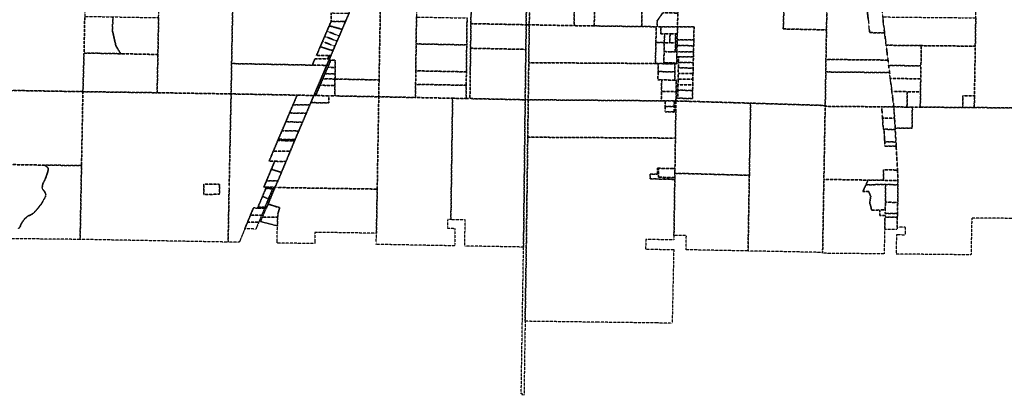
# Model space of a CAD drawing. Header units: feet. Extents: x 0 to 1411532, y 4 to 648360.
# Tile 5 of 69: x 1380965 to 1398597, y 430686 to 437410. Entities that reach past the tile are written whole.
import ezdxf

# ---------------------------------------------------------------- set-up
doc = ezdxf.new("R2010")
doc.units = ezdxf.units.FT
doc.header["$MEASUREMENT"] = 0
doc.linetypes.add('DASHED2', pattern=[0.375, 0.25, -0.125])
doc.layers.add('vanwert_121013_d_joined', color=247, linetype='DASHED2')

msp = doc.modelspace()

# ---------------------------------------------------------------- linework, layer by layer
at = {"layer": 'vanwert_121013_d_joined'}
for points in [[(1382155, 438775), (1382155, 438759), (1382144, 438118), (1382130, 437469), (1382117, 436813), (1382097, 436121), (1380778, 436144), (1380807, 437471), (1380827, 438357), (1381323, 438347), (1381327, 438580), (1381536, 438577), (1381539, 438770), (1381540, 438785), (1381624, 438784), (1381769, 438782), (1381977, 438778), (1382155, 438775)], [(1387436, 438256), (1387585, 438254), (1387588, 438400), (1387564, 438401), (1387568, 438662), (1387569, 438693), (1388086, 438682), (1388086, 438652), (1388082, 438355), (1388080, 438174), (1388075, 437820), (1388070, 437458), (1388064, 436976), (1388058, 436494), (1388055, 436253), (1388052, 436016), (1387395, 436030), (1387400, 436331), (1387431, 437993), (1387434, 438153), (1387436, 438256)], [(1390052, 438642), (1390051, 438612), (1390035, 437319), (1389045, 437339), (1389061, 438632), (1389062, 438662), (1389571, 438652), (1389784, 438647), (1389844, 438646), (1390052, 438642)], [(1390099, 437989), (1390448, 437984), (1390457, 438606), (1390457, 438636), (1390910, 438630), (1390910, 438600), (1390893, 437303), (1390090, 437318), (1390099, 437989)], [(1390950, 438600), (1390947, 438356), (1391101, 438354), (1391100, 438266), (1391266, 438264), (1391265, 438179), (1391254, 437298), (1390893, 437303), (1390910, 438600), (1390910, 438630), (1390951, 438630), (1390950, 438600)], [(1391254, 437298), (1391265, 438179), (1391615, 438174), (1391908, 438170), (1391913, 438587), (1391914, 438617), (1392401, 438610), (1392603, 438608), (1392602, 438578), (1392673, 438554), (1392714, 438217), (1392704, 437826), (1392410, 437830), (1392110, 437834), (1392103, 437286), (1391254, 437298)], [(1394660, 437903), (1394666, 438483), (1395078, 438474), (1395005, 438235), (1395003, 438227), (1395191, 438094), (1395282, 437874), (1395427, 437860), (1395412, 437227), (1394638, 437244), (1394660, 437903)], [(1398093, 437892), (1398097, 438139), (1398102, 438447), (1399433, 438422), (1399420, 437847), (1399406, 437187), (1399359, 435844), (1399358, 435829), (1399358, 435829), (1398059, 435836), (1398059, 435854), (1398062, 436045), (1398077, 436935), (1398086, 437442), (1398093, 437892)], [(1386611, 436347), (1386612, 436439), (1386612, 436555), (1386613, 436684), (1386536, 436686), (1386504, 436687), (1386512, 436707), (1386538, 436766), (1386579, 436863), (1386610, 436935), (1386649, 437027), (1386689, 437119), (1386739, 437237), (1386751, 437265), (1386798, 437375), (1386863, 437525), (1387036, 437932), (1387064, 437997), (1387096, 437997), (1387431, 437993), (1387400, 436331), (1386611, 436347)], [(1383426, 436102), (1383440, 436786), (1383452, 437426), (1383453, 437446), (1383462, 437934), (1383477, 437933), (1383784, 437928), (1383912, 437925), (1384067, 437923), (1384064, 437814), (1384222, 437810), (1384224, 437920), (1384784, 437912), (1384760, 436624), (1384751, 436081), (1383426, 436102)], [(1392751, 437529), (1392719, 437529), (1392481, 437533), (1392383, 437392), (1392383, 437284), (1392364, 437284), (1392103, 437286), (1392110, 437834), (1392410, 437830), (1392405, 437676), (1392722, 437673), (1392755, 437673), (1392751, 437529)], [(1395695, 437970), (1395959, 437969), (1396292, 437968), (1396310, 437968), (1396331, 437968), (1396367, 437849), (1396383, 437740), (1396362, 437737), (1396127, 437702), (1396187, 437178), (1396432, 437175), (1396453, 437175), (1396481, 436952), (1396514, 436686), (1396491, 436687), (1395403, 436698), (1395412, 437227), (1395427, 437860), (1395429, 437972), (1395695, 437970)], [(1396432, 437175), (1396187, 437178), (1396127, 437702), (1396362, 437737), (1396383, 437740), (1396383, 437736), (1396398, 437616), (1396418, 437459), (1396453, 437175), (1396432, 437175)], [(1382117, 436813), (1382130, 437469), (1382635, 437460), (1382625, 437216), (1382688, 436942), (1382754, 436832), (1382781, 436800), (1382117, 436813)], [(1383453, 437446), (1383452, 437426), (1383440, 436786), (1382781, 436800), (1382754, 436832), (1382688, 436942), (1382625, 437216), (1382635, 437460), (1383453, 437446)], [(1386541, 437379), (1386543, 437530), (1386830, 437526), (1386863, 437525), (1386798, 437375), (1386766, 437376), (1386598, 437378), (1386541, 437379)], [(1388970, 436958), (1388517, 436967), (1388064, 436976), (1388070, 437458), (1388523, 437449), (1388976, 437440), (1388970, 436958)], [(1392744, 437281), (1392714, 437281), (1392447, 437284), (1392383, 437284), (1392383, 437392), (1392481, 437533), (1392719, 437529), (1392751, 437529), (1392744, 437281)], [(1396453, 437175), (1396418, 437459), (1396438, 437459), (1396718, 437456), (1396981, 437453), (1396983, 437453), (1397636, 437447), (1397836, 437445), (1398086, 437442), (1398077, 436935), (1397110, 436945), (1396499, 436952), (1396481, 436952), (1396453, 437175)], [(1386507, 437300), (1386559, 437286), (1386631, 437267), (1386710, 437245), (1386739, 437237), (1386689, 437119), (1386661, 437130), (1386516, 437185), (1386466, 437204), (1386507, 437300)], [(1386739, 437237), (1386710, 437245), (1386631, 437267), (1386559, 437286), (1386507, 437300), (1386541, 437379), (1386598, 437378), (1386766, 437376), (1386798, 437375), (1386751, 437265), (1386739, 437237)], [(1389039, 436898), (1389045, 437339), (1390035, 437319), (1390029, 436878), (1389039, 436898)], [(1390072, 435976), (1390039, 435976), (1390017, 435976), (1390023, 436437), (1390029, 436878), (1390035, 437319), (1390057, 437318), (1390090, 437318), (1390081, 436640), (1390072, 435976)], [(1391254, 437298), (1392103, 437286), (1392364, 437284), (1392358, 437021), (1392358, 437001), (1392357, 436981), (1392354, 436841), (1392350, 436625), (1390081, 436640), (1390090, 437318), (1390893, 437303), (1391254, 437298)], [(1392358, 437021), (1392364, 437284), (1392383, 437284), (1392447, 437284), (1392444, 437159), (1392511, 437158), (1392508, 437018), (1392508, 436998), (1392358, 437001), (1392358, 437021)], [(1392714, 437281), (1392744, 437281), (1392741, 437153), (1392711, 437154), (1392611, 437156), (1392511, 437158), (1392444, 437159), (1392447, 437284), (1392714, 437281)], [(1392741, 437153), (1392744, 437281), (1392774, 437281), (1393041, 437279), (1393036, 437049), (1392769, 437051), (1392738, 437051), (1392741, 437153)], [(1386610, 436935), (1386582, 436946), (1386437, 437001), (1386387, 437020), (1386426, 437112), (1386476, 437093), (1386621, 437038), (1386649, 437027), (1386610, 436935)], [(1386649, 437027), (1386621, 437038), (1386476, 437093), (1386426, 437112), (1386466, 437204), (1386516, 437185), (1386661, 437130), (1386689, 437119), (1386649, 437027)], [(1392608, 437016), (1392608, 436996), (1392508, 436998), (1392508, 437018), (1392511, 437158), (1392611, 437156), (1392608, 437016)], [(1392608, 437016), (1392611, 437156), (1392711, 437154), (1392708, 437014), (1392708, 436994), (1392608, 436996), (1392608, 437016)], [(1392707, 436974), (1392708, 436994), (1392708, 437014), (1392711, 437154), (1392741, 437153), (1392738, 437051), (1392736, 436946), (1392734, 436836), (1392734, 436833), (1392705, 436834), (1392707, 436974)], [(1386506, 436767), (1386280, 436770), (1386348, 436929), (1386397, 436909), (1386547, 436863), (1386547, 436863), (1386579, 436863), (1386538, 436766), (1386506, 436767)], [(1386547, 436863), (1386397, 436909), (1386348, 436929), (1386387, 437020), (1386437, 437001), (1386582, 436946), (1386610, 436935), (1386579, 436863), (1386547, 436863), (1386547, 436863)], [(1388058, 436494), (1388064, 436976), (1388517, 436967), (1388970, 436958), (1388964, 436476), (1388058, 436494)], [(1392357, 436981), (1392358, 437001), (1392508, 436998), (1392507, 436978), (1392504, 436838), (1392500, 436638), (1392701, 436634), (1392730, 436633), (1392730, 436617), (1392700, 436618), (1392400, 436624), (1392350, 436625), (1392354, 436841), (1392357, 436981)], [(1392707, 436974), (1392705, 436834), (1392604, 436836), (1392504, 436838), (1392507, 436978), (1392508, 436998), (1392608, 436996), (1392708, 436994), (1392707, 436974)], [(1393031, 436834), (1392765, 436836), (1392734, 436836), (1392736, 436946), (1392767, 436946), (1393034, 436944), (1393031, 436834)], [(1392736, 436946), (1392738, 437051), (1392769, 437051), (1393036, 437049), (1393034, 436944), (1392767, 436946), (1392736, 436946)], [(1397104, 436584), (1396543, 436589), (1396526, 436589), (1396514, 436686), (1396481, 436952), (1396499, 436952), (1397110, 436945), (1397104, 436584)], [(1398062, 436045), (1397854, 436047), (1397851, 435856), (1397850, 435838), (1397092, 435844), (1397092, 435861), (1397096, 436119), (1397100, 436352), (1397104, 436584), (1397110, 436945), (1398077, 436935), (1398062, 436045)], [(1383440, 436786), (1383426, 436102), (1382097, 436121), (1382117, 436813), (1382781, 436800), (1383440, 436786)], [(1386480, 436707), (1386506, 436767), (1386538, 436766), (1386512, 436707), (1386480, 436707)], [(1390017, 435976), (1389028, 435997), (1389033, 436457), (1389039, 436898), (1390029, 436878), (1390023, 436437), (1390017, 435976)], [(1392701, 436634), (1392500, 436638), (1392504, 436838), (1392604, 436836), (1392705, 436834), (1392734, 436833), (1392732, 436746), (1392730, 436633), (1392701, 436634)], [(1392724, 436327), (1392694, 436328), (1392697, 436475), (1392700, 436618), (1392730, 436617), (1392730, 436633), (1392732, 436746), (1392763, 436746), (1392761, 436646), (1392759, 436546), (1392757, 436446), (1392755, 436346), (1392753, 436246), (1392751, 436146), (1392748, 436004), (1392748, 436004), (1392718, 436005), (1392720, 436121), (1392724, 436327)], [(1392765, 436836), (1393031, 436834), (1393029, 436744), (1392763, 436746), (1392732, 436746), (1392734, 436833), (1392734, 436836), (1392765, 436836)], [(1392761, 436646), (1392763, 436746), (1393029, 436744), (1393027, 436644), (1392761, 436646)], [(1386201, 436053), (1385932, 436059), (1384751, 436081), (1384760, 436624), (1386205, 436596), (1386431, 436592), (1386463, 436592), (1386233, 436053), (1386233, 436053), (1386201, 436053)], [(1386431, 436592), (1386205, 436596), (1386254, 436711), (1386480, 436707), (1386512, 436707), (1386504, 436687), (1386463, 436592), (1386431, 436592)], [(1386233, 436053), (1386233, 436053), (1386463, 436592), (1386504, 436687), (1386536, 436686), (1386482, 436558), (1386432, 436443), (1386393, 436351), (1386344, 436236), (1386265, 436052), (1386233, 436053)], [(1386612, 436555), (1386482, 436558), (1386536, 436686), (1386613, 436684), (1386612, 436555)], [(1390081, 436640), (1392350, 436625), (1392400, 436624), (1392397, 436481), (1392394, 436333), (1392462, 436332), (1392458, 436123), (1392454, 435957), (1390072, 435976), (1390081, 436640)], [(1392397, 436481), (1392400, 436624), (1392700, 436618), (1392697, 436475), (1392397, 436481)], [(1392759, 436546), (1392761, 436646), (1393027, 436644), (1393025, 436544), (1392759, 436546)], [(1396519, 436463), (1395400, 436474), (1395403, 436698), (1396491, 436687), (1396514, 436686), (1396526, 436589), (1396542, 436463), (1396519, 436463)], [(1396526, 436589), (1396543, 436589), (1397104, 436584), (1397100, 436352), (1396574, 436356), (1396555, 436356), (1396542, 436463), (1396526, 436589)], [(1386611, 436347), (1386393, 436351), (1386432, 436443), (1386612, 436439), (1386611, 436347)], [(1386612, 436555), (1386612, 436439), (1386432, 436443), (1386482, 436558), (1386612, 436555)], [(1388055, 436253), (1388058, 436494), (1388964, 436476), (1388961, 436235), (1388055, 436253)], [(1392397, 436481), (1392697, 436475), (1392694, 436328), (1392462, 436332), (1392394, 436333), (1392397, 436481)], [(1392755, 436346), (1392757, 436446), (1393022, 436444), (1393020, 436344), (1392755, 436346)], [(1392757, 436446), (1392759, 436546), (1393025, 436544), (1393022, 436444), (1392757, 436446)], [(1395390, 435874), (1395400, 436474), (1396519, 436463), (1396542, 436463), (1396555, 436356), (1396583, 436124), (1396618, 435848), (1396598, 435848), (1396401, 435850), (1395389, 435859), (1395390, 435874)], [(1386609, 436231), (1386606, 436045), (1386515, 436047), (1386500, 436047), (1386265, 436052), (1386344, 436236), (1386609, 436231)], [(1386611, 436347), (1386609, 436231), (1386344, 436236), (1386393, 436351), (1386611, 436347)], [(1387400, 436331), (1387395, 436030), (1386606, 436045), (1386609, 436231), (1386611, 436347), (1387400, 436331)], [(1388958, 435998), (1388717, 436003), (1388052, 436016), (1388055, 436253), (1388961, 436235), (1388958, 435998)], [(1392690, 436121), (1392458, 436123), (1392462, 436332), (1392694, 436328), (1392724, 436327), (1392720, 436121), (1392690, 436121)], [(1393018, 436244), (1393015, 436144), (1392751, 436146), (1392753, 436246), (1393018, 436244)], [(1392753, 436246), (1392755, 436346), (1393020, 436344), (1393018, 436244), (1392753, 436246)], [(1396858, 436121), (1396605, 436123), (1396583, 436124), (1396555, 436356), (1396574, 436356), (1397100, 436352), (1397096, 436119), (1396858, 436121)], [(1382097, 436121), (1382072, 434798), (1381409, 434806), (1379792, 434833), (1379799, 435193), (1379462, 435199), (1379436, 435199), (1379453, 436165), (1379480, 436165), (1380778, 436144), (1382097, 436121)], [(1382072, 434798), (1382097, 436121), (1383426, 436102), (1384751, 436081), (1384729, 435066), (1384716, 434419), (1384715, 434388), (1384697, 433428), (1382047, 433476), (1382072, 434798)], [(1385507, 435057), (1385432, 434877), (1385532, 434875), (1385472, 434733), (1385385, 434526), (1385338, 434414), (1385383, 434413), (1385371, 434386), (1385312, 434246), (1385225, 434038), (1385151, 434039), (1385122, 433971), (1385097, 433910), (1385072, 433849), (1385046, 433787), (1385021, 433726), (1384996, 433665), (1384970, 433604), (1384945, 433542), (1384919, 433481), (1384896, 433425), (1384697, 433428), (1384715, 434388), (1384716, 434419), (1384729, 435066), (1384751, 436081), (1385932, 436059), (1385860, 435887), (1385797, 435740), (1385730, 435581), (1385662, 435422), (1385596, 435269), (1385587, 435246), (1385507, 435057)], [(1385538, 434410), (1385578, 434501), (1385588, 434523), (1385652, 434676), (1385733, 434870), (1385810, 435055), (1385887, 435241), (1385896, 435264), (1385962, 435417), (1386030, 435576), (1386098, 435735), (1386160, 435882), (1386179, 435926), (1386213, 435925), (1386501, 435920), (1386500, 436047), (1386515, 436047), (1386606, 436045), (1387395, 436030), (1387367, 434377), (1385570, 434405), (1385536, 434405), (1385538, 434410)], [(1386130, 435883), (1385860, 435887), (1385932, 436059), (1386201, 436053), (1386233, 436053), (1386184, 435938), (1386179, 435926), (1386160, 435882), (1386130, 435883)], [(1386213, 435925), (1386179, 435926), (1386184, 435938), (1386233, 436053), (1386265, 436052), (1386500, 436047), (1386501, 435920), (1386213, 435925)], [(1392718, 436005), (1392717, 435973), (1392717, 435955), (1392687, 435955), (1392525, 435957), (1392454, 435957), (1392458, 436123), (1392690, 436121), (1392720, 436121), (1392718, 436005)], [(1393015, 436144), (1393012, 435998), (1392748, 436004), (1392751, 436146), (1393015, 436144)], [(1396583, 436124), (1396605, 436123), (1396858, 436121), (1396854, 435861), (1396854, 435846), (1396618, 435848), (1396583, 436124)], [(1396854, 435846), (1396854, 435861), (1396858, 436121), (1397096, 436119), (1397092, 435861), (1397092, 435844), (1396950, 435846), (1396854, 435846)], [(1397850, 435838), (1397851, 435856), (1397854, 436047), (1398062, 436045), (1398059, 435854), (1398059, 435836), (1397850, 435838)], [(1385797, 435740), (1385860, 435887), (1386130, 435883), (1386160, 435882), (1386098, 435735), (1386065, 435735), (1385898, 435738), (1385797, 435740)], [(1387395, 436030), (1388052, 436016), (1388717, 436003), (1388686, 433830), (1388629, 433831), (1388627, 433710), (1388626, 433677), (1388760, 433674), (1388755, 433387), (1388754, 433361), (1387349, 433387), (1387350, 433418), (1387353, 433587), (1387367, 434377), (1387395, 436030)], [(1389028, 435997), (1390017, 435976), (1389987, 433368), (1389987, 433339), (1388934, 433358), (1388935, 433385), (1388943, 433825), (1388686, 433830), (1388717, 436003), (1388958, 435998), (1389028, 435997)], [(1390037, 433368), (1390037, 433338), (1390037, 433308), (1390016, 432011), (1389996, 430717), (1389995, 430686), (1389970, 430686), (1389971, 430709), (1389946, 430709), (1389946, 430717), (1389966, 432012), (1389987, 433309), (1389987, 433338), (1389987, 433338), (1389987, 433339), (1389987, 433368), (1390017, 435976), (1390039, 435976), (1390072, 435976), (1390063, 435306), (1390037, 433368)], [(1392684, 435757), (1392684, 435782), (1392714, 435782), (1392707, 435290), (1392677, 435290), (1390063, 435306), (1390072, 435976), (1392454, 435957), (1392525, 435957), (1392523, 435857), (1392522, 435784), (1392522, 435759), (1392684, 435757)], [(1392687, 435955), (1392686, 435924), (1392685, 435855), (1392523, 435857), (1392525, 435957), (1392687, 435955)], [(1392685, 435855), (1392686, 435924), (1392687, 435955), (1392717, 435955), (1392716, 435924), (1392714, 435782), (1392684, 435782), (1392685, 435855)], [(1392717, 435955), (1392747, 435954), (1394054, 435915), (1394031, 434624), (1392728, 434659), (1392698, 434660), (1392699, 434743), (1392707, 435290), (1392714, 435782), (1392716, 435924), (1392717, 435955)], [(1395343, 433243), (1394008, 433269), (1394031, 434624), (1394054, 435915), (1395390, 435874), (1395389, 435859), (1395366, 434551), (1395343, 433243)], [(1396154, 434538), (1395366, 434551), (1395389, 435859), (1396401, 435850), (1396415, 435650), (1396430, 435448), (1396443, 435448), (1396451, 435296), (1396456, 435221), (1396460, 435147), (1396640, 435145), (1396660, 435145), (1396685, 434718), (1396665, 434718), (1396665, 434718), (1396436, 434722), (1396433, 434534), (1396154, 434538)], [(1385797, 435740), (1385898, 435738), (1386065, 435735), (1386098, 435735), (1386030, 435576), (1385997, 435576), (1385730, 435581), (1385797, 435740)], [(1392523, 435857), (1392685, 435855), (1392684, 435782), (1392684, 435757), (1392522, 435759), (1392522, 435784), (1392523, 435857)], [(1396415, 435650), (1396401, 435850), (1396598, 435848), (1396618, 435848), (1396631, 435647), (1396611, 435647), (1396611, 435647), (1396415, 435650)], [(1396950, 435831), (1396947, 435466), (1396662, 435468), (1396643, 435468), (1396631, 435647), (1396618, 435848), (1396854, 435846), (1396950, 435846), (1396950, 435831)], [(1386030, 435576), (1385962, 435417), (1385930, 435417), (1385762, 435420), (1385662, 435422), (1385730, 435581), (1385997, 435576), (1386030, 435576)], [(1396415, 435650), (1396611, 435647), (1396611, 435647), (1396631, 435647), (1396643, 435468), (1396643, 435445), (1396623, 435445), (1396623, 435445), (1396443, 435448), (1396430, 435448), (1396415, 435650)], [(1385662, 435422), (1385762, 435420), (1385930, 435417), (1385962, 435417), (1385896, 435264), (1385866, 435264), (1385596, 435269), (1385662, 435422)], [(1396656, 435220), (1396636, 435220), (1396456, 435221), (1396451, 435296), (1396443, 435448), (1396623, 435445), (1396623, 435445), (1396643, 435445), (1396656, 435220)], [(1385856, 435241), (1385887, 435241), (1385810, 435055), (1385778, 435055), (1385507, 435057), (1385587, 435246), (1385856, 435241)], [(1385856, 435241), (1385587, 435246), (1385596, 435269), (1385866, 435264), (1385896, 435264), (1385887, 435241), (1385856, 435241)], [(1392699, 434743), (1392669, 434743), (1392406, 434750), (1392385, 434750), (1392384, 434644), (1392258, 434647), (1392257, 434561), (1392666, 434551), (1392696, 434551), (1392681, 433548), (1392680, 433467), (1392650, 433467), (1392176, 433476), (1392174, 433334), (1392173, 433304), (1392458, 433298), (1392677, 433294), (1392654, 432216), (1392649, 431978), (1392619, 431979), (1392387, 431980), (1391326, 431994), (1390016, 432011), (1390037, 433308), (1390037, 433338), (1390037, 433368), (1390063, 435306), (1392677, 435290), (1392707, 435290), (1392699, 434743)], [(1396456, 435221), (1396636, 435220), (1396656, 435220), (1396660, 435145), (1396640, 435145), (1396460, 435147), (1396456, 435221)], [(1385532, 434875), (1385432, 434877), (1385507, 435057), (1385778, 435055), (1385810, 435055), (1385733, 434870), (1385701, 434871), (1385532, 434875)], [(1385733, 434870), (1385652, 434676), (1385623, 434685), (1385472, 434733), (1385532, 434875), (1385701, 434871), (1385733, 434870)], [(1385652, 434676), (1385588, 434523), (1385555, 434524), (1385385, 434526), (1385472, 434733), (1385623, 434685), (1385652, 434676)], [(1392406, 434750), (1392404, 434590), (1392667, 434583), (1392697, 434583), (1392696, 434551), (1392666, 434551), (1392257, 434561), (1392258, 434647), (1392384, 434644), (1392385, 434750), (1392406, 434750)], [(1392699, 434743), (1392698, 434660), (1392697, 434583), (1392667, 434583), (1392404, 434590), (1392406, 434750), (1392669, 434743), (1392699, 434743)], [(1392696, 434551), (1392697, 434583), (1392698, 434660), (1392728, 434659), (1394031, 434624), (1394008, 433269), (1392899, 433291), (1392903, 433545), (1392711, 433547), (1392681, 433548), (1392696, 434551)], [(1396433, 434534), (1396436, 434722), (1396665, 434718), (1396665, 434718), (1396685, 434718), (1396693, 434530), (1396674, 434530), (1396433, 434534)], [(1384542, 434285), (1384544, 434396), (1384544, 434421), (1384545, 434462), (1384262, 434466), (1384262, 434280), (1384542, 434285)], [(1384262, 434280), (1384262, 434466), (1384545, 434462), (1384544, 434421), (1384544, 434396), (1384542, 434285), (1384262, 434280)], [(1385588, 434523), (1385578, 434501), (1385538, 434410), (1385508, 434411), (1385383, 434413), (1385338, 434414), (1385385, 434526), (1385555, 434524), (1385588, 434523)], [(1395343, 433243), (1395366, 434551), (1396154, 434538), (1396121, 434455), (1396062, 434333), (1396168, 434331), (1396205, 434245), (1396186, 434137), (1396222, 434002), (1396370, 434003), (1396368, 433906), (1396462, 433907), (1396461, 433876), (1396455, 433656), (1396449, 433436), (1396443, 433217), (1395343, 433228), (1395343, 433243)], [(1396468, 434143), (1396464, 434004), (1396370, 434003), (1396222, 434002), (1396186, 434137), (1396205, 434245), (1396168, 434331), (1396062, 434333), (1396121, 434455), (1396472, 434458), (1396468, 434143)], [(1396154, 434538), (1396433, 434534), (1396674, 434530), (1396693, 434530), (1396692, 434455), (1396673, 434455), (1396472, 434458), (1396121, 434455), (1396154, 434538)], [(1396688, 434137), (1396668, 434138), (1396468, 434143), (1396472, 434458), (1396673, 434455), (1396692, 434455), (1396688, 434137)], [(1385496, 434384), (1385491, 434370), (1385420, 434202), (1385312, 434246), (1385371, 434386), (1385496, 434384)], [(1385388, 434053), (1385358, 434054), (1385420, 434202), (1385491, 434370), (1385496, 434384), (1385527, 434383), (1385414, 434109), (1385388, 434053)], [(1385383, 434413), (1385508, 434411), (1385538, 434410), (1385536, 434405), (1385527, 434383), (1385496, 434384), (1385371, 434386), (1385383, 434413)], [(1385576, 433538), (1385580, 433715), (1385584, 433874), (1385584, 433874), (1385587, 433928), (1385621, 434043), (1385442, 434100), (1385414, 434109), (1385527, 434383), (1385536, 434405), (1385570, 434405), (1387367, 434377), (1387353, 433587), (1387203, 433589), (1387053, 433591), (1386903, 433593), (1386753, 433595), (1386603, 433598), (1386453, 433600), (1386303, 433602), (1386253, 433602), (1386250, 433435), (1386249, 433402), (1385574, 433411), (1385575, 433442), (1385576, 433538)], [(1385312, 434246), (1385420, 434202), (1385358, 434054), (1385233, 434056), (1385225, 434038), (1385312, 434246)], [(1385442, 434100), (1385621, 434043), (1385587, 433928), (1385584, 433874), (1385584, 433874), (1385349, 433877), (1385316, 433877), (1385381, 434036), (1385388, 434053), (1385414, 434109), (1385442, 434100)], [(1396468, 434143), (1396668, 434138), (1396688, 434137), (1396682, 433937), (1396663, 433938), (1396462, 433943), (1396464, 434004), (1396468, 434143)], [(1385350, 434036), (1385322, 433969), (1385296, 433907), (1385097, 433910), (1385122, 433971), (1385151, 434039), (1385225, 434038), (1385350, 434036)], [(1385358, 434054), (1385388, 434053), (1385381, 434036), (1385350, 434036), (1385225, 434038), (1385233, 434056), (1385358, 434054)], [(1396681, 433874), (1396661, 433874), (1396461, 433876), (1396462, 433907), (1396368, 433906), (1396370, 434003), (1396464, 434004), (1396462, 433943), (1396663, 433938), (1396682, 433937), (1396681, 433874)], [(1385046, 433787), (1385245, 433785), (1385221, 433727), (1385220, 433724), (1385194, 433662), (1384996, 433665), (1385021, 433726), (1385046, 433787)], [(1385097, 433910), (1385296, 433907), (1385271, 433846), (1385245, 433785), (1385046, 433787), (1385072, 433849), (1385097, 433910)], [(1385580, 433715), (1385473, 433743), (1385310, 433785), (1385280, 433793), (1385316, 433877), (1385349, 433877), (1385584, 433874), (1385580, 433715)], [(1396461, 433876), (1396661, 433874), (1396681, 433874), (1396676, 433696), (1396675, 433654), (1396655, 433654), (1396455, 433656), (1396461, 433876)]]:
    msp.add_lwpolyline(points, close=True, dxfattribs=at)
for points in [[(1389061, 438632), (1389045, 437339), (1389039, 436898), (1389033, 436457), (1389028, 435997), (1388958, 435998), (1388961, 436235), (1388964, 436476), (1388970, 436958), (1388976, 437440)], [(1390099, 437989), (1390090, 437318), (1390057, 437318), (1390035, 437319), (1390051, 438612)], [(1386543, 437530), (1386541, 437379), (1386507, 437300), (1386466, 437204), (1386426, 437112), (1386387, 437020), (1386348, 436929), (1386280, 436770), (1386506, 436767), (1386480, 436707), (1386254, 436711), (1386205, 436596), (1384760, 436624), (1384784, 437912)], [(1394660, 437903), (1394638, 437244), (1395412, 437227), (1395403, 436698), (1395400, 436474), (1395390, 435874), (1394054, 435915), (1392747, 435954), (1392717, 435955), (1392717, 435973), (1392718, 436005), (1392748, 436004), (1392748, 436004), (1393012, 435998), (1393015, 436144), (1393018, 436244), (1393020, 436344), (1393022, 436444), (1393025, 436544), (1393027, 436644), (1393029, 436744), (1393031, 436834), (1393034, 436944), (1393036, 437049), (1393041, 437279), (1392774, 437281), (1392744, 437281), (1392751, 437529)], [(1399340, 433847), (1398014, 433859), (1398000, 433200), (1396679, 433214), (1396663, 433214), (1396669, 433434), (1396672, 433563), (1396694, 433563), (1396825, 433559), (1396829, 433692), (1396696, 433696), (1396676, 433696), (1396681, 433874), (1396682, 433937), (1396688, 434137), (1396692, 434455), (1396693, 434530), (1396685, 434718), (1396660, 435145), (1396656, 435220), (1396643, 435445), (1396643, 435468), (1396662, 435468), (1396947, 435466), (1396950, 435831), (1396950, 435846), (1397092, 435844), (1397850, 435838), (1398059, 435836), (1399358, 435829)], [(1379792, 434833), (1381409, 434806), (1381409, 434806), (1381476, 434757), (1381477, 434731), (1381468, 434689), (1381442, 434606), (1381410, 434530), (1381378, 434466), (1381367, 434407), (1381373, 434378), (1381408, 434335), (1381434, 434289), (1381426, 434241), (1381395, 434185), (1381357, 434117), (1381286, 434027), (1381222, 433954), (1381177, 433921), (1381104, 433890), (1381050, 433839), (1381001, 433770), (1380971, 433704), (1380942, 433664)], [(1380942, 433664), (1380971, 433704), (1381001, 433770), (1381050, 433839), (1381104, 433890), (1381177, 433921), (1381222, 433954), (1381286, 434027), (1381357, 434117), (1381395, 434185), (1381426, 434241), (1381434, 434289), (1381408, 434335), (1381373, 434378), (1381367, 434407), (1381378, 434466), (1381410, 434530), (1381442, 434606), (1381468, 434689), (1381477, 434731), (1381476, 434757), (1381409, 434806), (1381409, 434806), (1382072, 434798), (1382047, 433476), (1380726, 433490)]]:
    msp.add_lwpolyline(points, dxfattribs=at)

doc.saveas('drawing.dxf')
